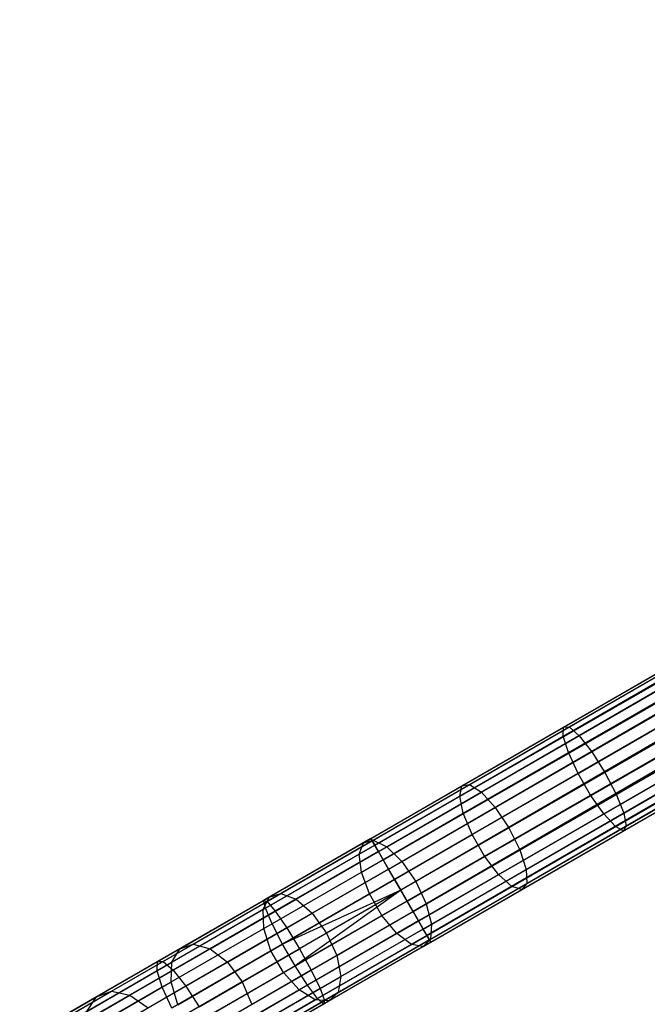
# Model space of a CAD drawing. Extents: x -189 to 189, y -189 to 189.
# Tile 16 of 256: x -152 to -142, y -86 to -70. Entities that reach past the tile are written whole.
import ezdxf

# ---------------------------------------------------------------- set-up
doc = ezdxf.new("R2010")
doc.units = 0
doc.header["$LTSCALE"] = 25.4
doc.layers.get('0').update_dxf_attribs({"linetype": 'CONTINUOUS'})

# ---------------------------------------------------------------- blocks, each defined once
blk = doc.blocks.new('CAMELEON-KENAI-C-12244_STL')
at = {"color": 0}
for p, q in [((-146.384, -83.399, -9.395), (-37.922, -20.779, -9.395)), ((-146.384, -83.399, -9.395), (-37.922, -20.779, -9.395)), ((-146.384, -83.399, -9.395), (-37.9, -20.816, -9.191)), ((-146.384, -83.399, -9.395), (-37.9, -20.816, -9.191)), ((-146.362, -83.437, -9.809), (-37.922, -20.779, -9.605)), ((-146.362, -83.437, -9.809), (-37.922, -20.779, -9.395)), ((-146.362, -83.437, -9.809), (-37.922, -20.779, -9.605)), ((-146.362, -83.437, -9.809), (-37.922, -20.779, -9.395)), ((-146.362, -83.437, -9.809), (-37.9, -20.816, -9.809)), ((-146.362, -83.437, -9.809), (-37.9, -20.816, -9.809)), ((-146.32, -83.511, -9), (-37.9, -20.816, -9.191)), ((-146.32, -83.511, -9), (-37.9, -20.816, -9.191)), ((-146.32, -83.511, -9), (-37.857, -20.89, -9)), ((-146.32, -83.511, -9), (-37.857, -20.89, -9)), ((-146.258, -83.617, -10.169), (-37.9, -20.816, -9.809)), ((-146.258, -83.617, -10.169), (-37.9, -20.816, -9.809)), ((-146.258, -83.617, -10.169), (-37.857, -20.89, -10)), ((-146.258, -83.617, -10.169), (-37.857, -20.89, -10)), ((-37.796, -20.996, -8.831), (-146.32, -83.511, -9)), ((-37.796, -20.996, -8.831), (-146.32, -83.511, -9)), ((-146.258, -83.617, -10.169), (-37.796, -20.996, -10.169)), ((-146.258, -83.617, -10.169), (-37.796, -20.996, -10.169)), ((-146.09, -83.908, -10.414), (-37.796, -20.996, -10.169)), ((-146.09, -83.908, -10.414), (-37.796, -20.996, -10.169)), ((-37.718, -21.131, -8.691), (-146.32, -83.511, -9)), ((-37.718, -21.131, -8.691), (-146.32, -83.511, -9)), ((-146.181, -83.752, -8.691), (-37.718, -21.131, -8.691)), ((-146.181, -83.752, -8.691), (-37.718, -21.131, -8.691)), ((-146.09, -83.908, -10.414), (-37.718, -21.131, -10.309)), ((-146.09, -83.908, -10.414), (-37.718, -21.131, -10.309)), ((-37.628, -21.288, -8.586), (-146.181, -83.752, -8.691)), ((-37.628, -21.288, -8.586), (-146.181, -83.752, -8.691)), ((-146.09, -83.908, -10.414), (-37.628, -21.288, -10.414)), ((-146.09, -83.908, -10.414), (-37.628, -21.288, -10.414)), ((-37.628, -21.288, -10.414), (-145.887, -84.261, -10.5)), ((-37.628, -21.288, -10.414), (-145.887, -84.261, -10.5)), ((-37.528, -21.46, -8.522), (-146.181, -83.752, -8.691)), ((-37.528, -21.46, -8.522), (-146.181, -83.752, -8.691)), ((-37.528, -21.46, -8.522), (-145.991, -84.081, -8.522)), ((-37.528, -21.46, -8.522), (-145.991, -84.081, -8.522)), ((-37.528, -21.46, -10.478), (-145.887, -84.261, -10.5)), ((-37.528, -21.46, -10.478), (-145.887, -84.261, -10.5)), ((-37.424, -21.64, -8.5), (-145.887, -84.261, -8.5)), ((-37.424, -21.64, -8.5), (-145.887, -84.261, -8.5)), ((-37.424, -21.64, -10.5), (-145.887, -84.261, -10.5)), ((-37.424, -21.64, -10.5), (-145.887, -84.261, -10.5)), ((-37.424, -21.64, -10.5), (-145.684, -84.613, -10.414)), ((-37.424, -21.64, -10.5), (-145.684, -84.613, -10.414)), ((-145.783, -84.441, -8.522), (-37.321, -21.82, -8.522)), ((-145.783, -84.441, -8.522), (-37.321, -21.82, -8.522)), ((-37.321, -21.82, -10.478), (-145.684, -84.613, -10.414)), ((-37.321, -21.82, -10.478), (-145.684, -84.613, -10.414)), ((-37.221, -21.992, -8.586), (-145.783, -84.441, -8.522)), ((-37.221, -21.992, -8.586), (-145.783, -84.441, -8.522)), ((-145.684, -84.613, -10.414), (-37.221, -21.992, -10.414)), ((-145.684, -84.613, -10.414), (-37.221, -21.992, -10.414)), ((-37.131, -22.149, -8.691), (-145.783, -84.441, -8.522)), ((-37.131, -22.149, -8.691), (-145.783, -84.441, -8.522)), ((-145.684, -84.613, -10.414), (-37.131, -22.149, -10.309)), ((-145.684, -84.613, -10.414), (-37.131, -22.149, -10.309)), ((-37.131, -22.149, -8.691), (-145.593, -84.77, -8.691)), ((-37.131, -22.149, -8.691), (-145.593, -84.77, -8.691)), ((-145.515, -84.904, -10.169), (-37.131, -22.149, -10.309)), ((-145.515, -84.904, -10.169), (-37.131, -22.149, -10.309)), ((-37.053, -22.283, -8.831), (-145.593, -84.77, -8.691)), ((-37.053, -22.283, -8.831), (-145.593, -84.77, -8.691)), ((-145.515, -84.904, -10.169), (-37.053, -22.283, -10.169)), ((-145.515, -84.904, -10.169), (-37.053, -22.283, -10.169)), ((-37.053, -22.283, -8.831), (-145.454, -85.011, -9)), ((-37.053, -22.283, -8.831), (-145.454, -85.011, -9)), ((-36.991, -22.39, -9), (-145.454, -85.011, -9)), ((-36.991, -22.39, -9), (-145.454, -85.011, -9)), ((-145.411, -85.084, -9.809), (-37.053, -22.283, -10.169)), ((-145.411, -85.084, -9.809), (-37.053, -22.283, -10.169)), ((-145.411, -85.084, -9.809), (-36.991, -22.39, -10)), ((-145.411, -85.084, -9.809), (-36.991, -22.39, -10)), ((-145.454, -85.011, -9), (-36.949, -22.464, -9.191)), ((-145.454, -85.011, -9), (-36.949, -22.464, -9.191)), ((-145.454, -85.011, -9), (-36.927, -22.501, -9.395)), ((-145.454, -85.011, -9), (-36.927, -22.501, -9.395)), ((-145.411, -85.084, -9.809), (-36.949, -22.464, -9.809)), ((-145.411, -85.084, -9.809), (-36.949, -22.464, -9.809)), ((-145.39, -85.122, -9.395), (-36.949, -22.464, -9.809)), ((-145.39, -85.122, -9.395), (-36.949, -22.464, -9.809)), ((-145.39, -85.122, -9.395), (-36.927, -22.501, -9.395)), ((-145.39, -85.122, -9.395), (-36.927, -22.501, -9.605)), ((-145.39, -85.122, -9.395), (-36.927, -22.501, -9.395)), ((-145.39, -85.122, -9.395), (-36.927, -22.501, -9.605)), ((-143.184, -81.552, -159.203), (-141.462, -80.558, -159.504)), ((-143.184, -81.552, -159.203), (-141.462, -80.558, -159.504)), ((-143.091, -81.548, -158.798), (-141.405, -80.575, -159.092)), ((-143.091, -81.548, -158.798), (-141.405, -80.575, -159.092)), ((-143.188, -81.702, -159.591), (-141.432, -80.689, -159.897)), ((-143.188, -81.702, -159.591), (-141.432, -80.689, -159.897)), ((-142.925, -81.693, -158.445), (-141.269, -80.737, -158.734)), ((-142.925, -81.693, -158.445), (-141.269, -80.737, -158.734)), ((-143.102, -81.974, -159.894), (-141.32, -80.945, -160.205)), ((-143.102, -81.974, -159.894), (-141.32, -80.945, -160.205)), ((-142.715, -81.96, -158.206), (-141.08, -81.016, -158.491)), ((-142.715, -81.96, -158.206), (-141.08, -81.016, -158.491)), ((-142.941, -82.32, -160.059), (-141.144, -81.283, -160.373)), ((-142.941, -82.32, -160.059), (-141.144, -81.283, -160.373)), ((-140.869, -81.364, -158.405), (-142.497, -82.303, -158.121)), ((-140.869, -81.364, -158.405), (-142.497, -82.303, -158.121)), ((-144.871, -82.526, -158.705), (-143.184, -81.552, -159.203)), ((-144.871, -82.526, -158.705), (-143.184, -81.552, -159.203)), ((-144.744, -82.502, -158.31), (-143.091, -81.548, -158.798)), ((-144.744, -82.502, -158.31), (-143.091, -81.548, -158.798)), ((-143.188, -81.702, -159.591), (-143.184, -81.552, -159.203)), ((-143.188, -81.702, -159.591), (-143.184, -81.552, -159.203)), ((-143.184, -81.552, -159.203), (-143.091, -81.548, -158.798)), ((-143.184, -81.552, -159.203), (-143.091, -81.548, -158.798)), ((-143.091, -81.548, -158.798), (-142.925, -81.693, -158.445)), ((-143.091, -81.548, -158.798), (-142.925, -81.693, -158.445)), ((-144.908, -82.696, -159.083), (-143.188, -81.702, -159.591)), ((-144.908, -82.696, -159.083), (-143.188, -81.702, -159.591)), ((-144.548, -82.629, -157.966), (-142.925, -81.693, -158.445)), ((-144.548, -82.629, -157.966), (-142.925, -81.693, -158.445)), ((-143.102, -81.974, -159.894), (-143.188, -81.702, -159.591)), ((-143.102, -81.974, -159.894), (-143.188, -81.702, -159.591)), ((-142.925, -81.693, -158.445), (-142.715, -81.96, -158.206)), ((-142.925, -81.693, -158.445), (-142.715, -81.96, -158.206)), ((-142.733, -82.68, -160.059), (-140.936, -81.643, -160.373)), ((-142.733, -82.68, -160.059), (-140.936, -81.643, -160.373)), ((-142.308, -82.664, -158.206), (-140.673, -81.72, -158.491)), ((-142.308, -82.664, -158.206), (-140.673, -81.72, -158.491)), ((-144.848, -82.982, -159.378), (-143.102, -81.974, -159.894)), ((-144.848, -82.982, -159.378), (-143.102, -81.974, -159.894)), ((-144.317, -82.884, -157.733), (-142.715, -81.96, -158.206)), ((-144.317, -82.884, -157.733), (-142.715, -81.96, -158.206)), ((-142.941, -82.32, -160.059), (-143.102, -81.974, -159.894)), ((-142.941, -82.32, -160.059), (-143.102, -81.974, -159.894)), ((-142.715, -81.96, -158.206), (-142.497, -82.303, -158.121)), ((-142.715, -81.96, -158.206), (-142.497, -82.303, -158.121)), ((-142.514, -82.992, -159.894), (-140.732, -81.963, -160.205)), ((-142.514, -82.992, -159.894), (-140.732, -81.963, -160.205)), ((-142.182, -82.98, -158.445), (-140.526, -82.024, -158.734)), ((-142.182, -82.98, -158.445), (-140.526, -82.024, -158.734)), ((-142.322, -83.202, -159.591), (-140.566, -82.189, -159.897)), ((-142.322, -83.202, -159.591), (-140.566, -82.189, -159.897)), ((-142.14, -83.196, -158.798), (-140.454, -82.222, -159.092)), ((-142.14, -83.196, -158.798), (-140.454, -82.222, -159.092)), ((-144.702, -83.336, -159.54), (-142.941, -82.32, -160.059)), ((-144.702, -83.336, -159.54), (-142.941, -82.32, -160.059)), ((-142.497, -82.303, -158.121), (-144.091, -83.224, -157.65)), ((-142.497, -82.303, -158.121), (-144.091, -83.224, -157.65)), ((-142.733, -82.68, -160.059), (-142.941, -82.32, -160.059)), ((-142.733, -82.68, -160.059), (-142.941, -82.32, -160.059)), ((-142.497, -82.303, -158.121), (-142.308, -82.664, -158.206)), ((-142.497, -82.303, -158.121), (-142.308, -82.664, -158.206)), ((-142.189, -83.274, -159.203), (-140.468, -82.28, -159.504)), ((-142.189, -83.274, -159.203), (-140.468, -82.28, -159.504)), ((-146.507, -83.47, -158.015), (-144.871, -82.526, -158.705)), ((-146.507, -83.47, -158.015), (-144.871, -82.526, -158.705)), ((-146.346, -83.427, -157.635), (-144.744, -82.502, -158.31)), ((-146.346, -83.427, -157.635), (-144.744, -82.502, -158.31)), ((-144.908, -82.696, -159.083), (-144.871, -82.526, -158.705)), ((-144.908, -82.696, -159.083), (-144.871, -82.526, -158.705)), ((-144.871, -82.526, -158.705), (-144.744, -82.502, -158.31)), ((-144.871, -82.526, -158.705), (-144.744, -82.502, -158.31)), ((-144.744, -82.502, -158.31), (-144.548, -82.629, -157.966)), ((-144.744, -82.502, -158.31), (-144.548, -82.629, -157.966)), ((-146.576, -83.659, -158.38), (-144.908, -82.696, -159.083)), ((-146.576, -83.659, -158.38), (-144.908, -82.696, -159.083)), ((-146.12, -83.537, -157.303), (-144.548, -82.629, -157.966)), ((-146.12, -83.537, -157.303), (-144.548, -82.629, -157.966)), ((-144.848, -82.982, -159.378), (-144.908, -82.696, -159.083)), ((-144.848, -82.982, -159.378), (-144.908, -82.696, -159.083)), ((-144.548, -82.629, -157.966), (-144.317, -82.884, -157.733)), ((-144.548, -82.629, -157.966), (-144.317, -82.884, -157.733)), ((-144.494, -83.696, -159.54), (-142.733, -82.68, -160.059)), ((-144.494, -83.696, -159.54), (-142.733, -82.68, -160.059)), ((-143.91, -83.589, -157.733), (-142.308, -82.664, -158.206)), ((-143.91, -83.589, -157.733), (-142.308, -82.664, -158.206)), ((-142.514, -82.992, -159.894), (-142.733, -82.68, -160.059)), ((-142.514, -82.992, -159.894), (-142.733, -82.68, -160.059)), ((-142.308, -82.664, -158.206), (-142.182, -82.98, -158.445)), ((-142.308, -82.664, -158.206), (-142.182, -82.98, -158.445)), ((-145.87, -83.781, -157.078), (-144.317, -82.884, -157.733)), ((-145.87, -83.781, -157.078), (-144.317, -82.884, -157.733)), ((-144.317, -82.884, -157.733), (-144.091, -83.224, -157.65)), ((-144.317, -82.884, -157.733), (-144.091, -83.224, -157.65)), ((-146.541, -83.96, -158.664), (-144.848, -82.982, -159.378)), ((-146.541, -83.96, -158.664), (-144.848, -82.982, -159.378)), ((-144.702, -83.336, -159.54), (-144.848, -82.982, -159.378)), ((-144.702, -83.336, -159.54), (-144.848, -82.982, -159.378)), ((-144.261, -84, -159.378), (-142.514, -82.992, -159.894)), ((-144.261, -84, -159.378), (-142.514, -82.992, -159.894)), ((-143.804, -83.916, -157.966), (-142.182, -82.98, -158.445)), ((-143.804, -83.916, -157.966), (-142.182, -82.98, -158.445)), ((-142.322, -83.202, -159.591), (-142.514, -82.992, -159.894)), ((-142.322, -83.202, -159.591), (-142.514, -82.992, -159.894)), ((-142.182, -82.98, -158.445), (-142.14, -83.196, -158.798)), ((-142.182, -82.98, -158.445), (-142.14, -83.196, -158.798)), ((-144.091, -83.224, -157.65), (-145.637, -84.117, -156.998)), ((-144.091, -83.224, -157.65), (-145.637, -84.117, -156.998)), ((-144.091, -83.224, -157.65), (-143.91, -83.589, -157.733)), ((-144.091, -83.224, -157.65), (-143.91, -83.589, -157.733)), ((-144.042, -84.196, -159.083), (-142.322, -83.202, -159.591)), ((-144.042, -84.196, -159.083), (-142.322, -83.202, -159.591)), ((-143.793, -84.15, -158.31), (-142.14, -83.196, -158.798)), ((-143.793, -84.15, -158.31), (-142.14, -83.196, -158.798)), ((-142.189, -83.274, -159.203), (-142.322, -83.202, -159.591)), ((-142.189, -83.274, -159.203), (-142.322, -83.202, -159.591)), ((-142.14, -83.196, -158.798), (-142.189, -83.274, -159.203)), ((-142.14, -83.196, -158.798), (-142.189, -83.274, -159.203)), ((-146.384, -83.399, -9.395), (-148.166, -84.428, -9.501)), ((-146.384, -83.399, -9.395), (-148.166, -84.428, -9.501)), ((-146.409, -84.322, -158.82), (-144.702, -83.336, -159.54)), ((-146.409, -84.322, -158.82), (-144.702, -83.336, -159.54)), ((-146.362, -83.437, -9.809), (-146.384, -83.399, -9.395)), ((-146.384, -83.399, -9.395), (-146.32, -83.511, -9)), ((-146.384, -83.399, -9.395), (-146.32, -83.511, -9)), ((-146.362, -83.437, -9.809), (-146.384, -83.399, -9.395)), ((-144.494, -83.696, -159.54), (-144.702, -83.336, -159.54)), ((-144.494, -83.696, -159.54), (-144.702, -83.336, -159.54)), ((-143.877, -84.249, -158.705), (-142.189, -83.274, -159.203)), ((-143.877, -84.249, -158.705), (-142.189, -83.274, -159.203)), ((-146.32, -83.511, -9), (-148.137, -84.56, -9.108)), ((-146.32, -83.511, -9), (-148.137, -84.56, -9.108)), ((-146.362, -83.437, -9.809), (-148.108, -84.445, -9.912)), ((-146.362, -83.437, -9.809), (-148.108, -84.445, -9.912)), ((-148.075, -84.376, -157.14), (-146.507, -83.47, -158.015)), ((-148.075, -84.376, -157.14), (-146.507, -83.47, -158.015)), ((-147.882, -84.314, -156.777), (-146.346, -83.427, -157.635)), ((-147.882, -84.314, -156.777), (-146.346, -83.427, -157.635)), ((-147.628, -84.408, -156.461), (-146.12, -83.537, -157.303)), ((-147.628, -84.408, -156.461), (-146.12, -83.537, -157.303)), ((-146.576, -83.659, -158.38), (-146.507, -83.47, -158.015)), ((-146.576, -83.659, -158.38), (-146.507, -83.47, -158.015)), ((-146.507, -83.47, -158.015), (-146.346, -83.427, -157.635)), ((-146.507, -83.47, -158.015), (-146.346, -83.427, -157.635)), ((-146.258, -83.617, -10.169), (-146.362, -83.437, -9.809)), ((-146.258, -83.617, -10.169), (-146.362, -83.437, -9.809)), ((-146.346, -83.427, -157.635), (-146.12, -83.537, -157.303)), ((-146.346, -83.427, -157.635), (-146.12, -83.537, -157.303)), ((-146.32, -83.511, -9), (-146.181, -83.752, -8.691)), ((-146.32, -83.511, -9), (-146.181, -83.752, -8.691)), ((-146.12, -83.537, -157.303), (-145.87, -83.781, -157.078)), ((-146.12, -83.537, -157.303), (-145.87, -83.781, -157.078)), ((-148.175, -84.582, -157.487), (-146.576, -83.659, -158.38)), ((-148.175, -84.582, -157.487), (-146.576, -83.659, -158.38)), ((-146.258, -83.617, -10.169), (-147.972, -84.606, -10.271)), ((-146.258, -83.617, -10.169), (-147.972, -84.606, -10.271)), ((-146.541, -83.96, -158.664), (-146.576, -83.659, -158.38)), ((-146.541, -83.96, -158.664), (-146.576, -83.659, -158.38)), ((-146.09, -83.908, -10.414), (-146.258, -83.617, -10.169)), ((-146.09, -83.908, -10.414), (-146.258, -83.617, -10.169)), ((-146.201, -84.682, -158.82), (-144.494, -83.696, -159.54)), ((-146.201, -84.682, -158.82), (-144.494, -83.696, -159.54)), ((-145.463, -84.486, -157.078), (-143.91, -83.589, -157.733)), ((-145.463, -84.486, -157.078), (-143.91, -83.589, -157.733)), ((-144.261, -84, -159.378), (-144.494, -83.696, -159.54)), ((-144.261, -84, -159.378), (-144.494, -83.696, -159.54)), ((-143.91, -83.589, -157.733), (-143.804, -83.916, -157.966)), ((-143.91, -83.589, -157.733), (-143.804, -83.916, -157.966)), ((-146.181, -83.752, -8.691), (-148.025, -84.817, -8.8)), ((-146.181, -83.752, -8.691), (-148.025, -84.817, -8.8)), ((-146.09, -83.908, -10.414), (-147.782, -84.885, -10.514)), ((-146.09, -83.908, -10.414), (-147.782, -84.885, -10.514)), ((-147.358, -84.64, -156.247), (-145.87, -83.781, -157.078)), ((-147.358, -84.64, -156.247), (-145.87, -83.781, -157.078)), ((-146.181, -83.752, -8.691), (-145.991, -84.081, -8.522)), ((-146.181, -83.752, -8.691), (-145.991, -84.081, -8.522)), ((-145.887, -84.261, -10.5), (-146.09, -83.908, -10.414)), ((-145.887, -84.261, -10.5), (-146.09, -83.908, -10.414)), ((-145.87, -83.781, -157.078), (-145.637, -84.117, -156.998)), ((-145.87, -83.781, -157.078), (-145.637, -84.117, -156.998)), ((-148.164, -84.897, -157.758), (-146.541, -83.96, -158.664)), ((-148.164, -84.897, -157.758), (-146.541, -83.96, -158.664)), ((-146.409, -84.322, -158.82), (-146.541, -83.96, -158.664)), ((-146.409, -84.322, -158.82), (-146.541, -83.96, -158.664)), ((-145.954, -84.978, -158.664), (-144.261, -84, -159.378)), ((-145.954, -84.978, -158.664), (-144.261, -84, -159.378)), ((-145.377, -84.825, -157.303), (-143.804, -83.916, -157.966)), ((-145.377, -84.825, -157.303), (-143.804, -83.916, -157.966)), ((-144.042, -84.196, -159.083), (-144.261, -84, -159.378)), ((-144.042, -84.196, -159.083), (-144.261, -84, -159.378)), ((-143.804, -83.916, -157.966), (-143.793, -84.15, -158.31)), ((-143.804, -83.916, -157.966), (-143.793, -84.15, -158.31)), ((-145.991, -84.081, -8.522), (-147.85, -85.154, -8.632)), ((-145.991, -84.081, -8.522), (-147.85, -85.154, -8.632)), ((-145.637, -84.117, -156.998), (-147.119, -84.972, -156.171)), ((-145.637, -84.117, -156.998), (-147.119, -84.972, -156.171)), ((-145.991, -84.081, -8.522), (-145.887, -84.261, -8.5)), ((-145.991, -84.081, -8.522), (-145.887, -84.261, -8.5)), ((-145.71, -85.159, -158.38), (-144.042, -84.196, -159.083)), ((-145.71, -85.159, -158.38), (-144.042, -84.196, -159.083)), ((-145.637, -84.117, -156.998), (-145.463, -84.486, -157.078)), ((-145.637, -84.117, -156.998), (-145.463, -84.486, -157.078)), ((-145.395, -85.075, -157.635), (-143.793, -84.15, -158.31)), ((-145.395, -85.075, -157.635), (-143.793, -84.15, -158.31)), ((-143.877, -84.249, -158.705), (-144.042, -84.196, -159.083)), ((-143.877, -84.249, -158.705), (-144.042, -84.196, -159.083)), ((-143.793, -84.15, -158.31), (-143.877, -84.249, -158.705)), ((-143.793, -84.15, -158.31), (-143.877, -84.249, -158.705)), ((-149.559, -85.233, -156.089), (-148.075, -84.376, -157.14)), ((-149.559, -85.233, -156.089), (-148.075, -84.376, -157.14)), ((-149.335, -85.153, -155.747), (-147.882, -84.314, -156.777)), ((-149.335, -85.153, -155.747), (-147.882, -84.314, -156.777)), ((-148.175, -84.582, -157.487), (-148.075, -84.376, -157.14)), ((-148.175, -84.582, -157.487), (-148.075, -84.376, -157.14)), ((-148.075, -84.376, -157.14), (-147.882, -84.314, -156.777)), ((-148.075, -84.376, -157.14), (-147.882, -84.314, -156.777)), ((-148.045, -85.266, -157.907), (-146.409, -84.322, -158.82)), ((-148.045, -85.266, -157.907), (-146.409, -84.322, -158.82)), ((-147.882, -84.314, -156.777), (-147.628, -84.408, -156.461)), ((-147.882, -84.314, -156.777), (-147.628, -84.408, -156.461)), ((-145.887, -84.261, -8.5), (-147.85, -85.154, -8.632)), ((-145.887, -84.261, -8.5), (-147.85, -85.154, -8.632)), ((-145.887, -84.261, -8.5), (-147.643, -85.514, -8.632)), ((-145.887, -84.261, -8.5), (-147.643, -85.514, -8.632)), ((-145.887, -84.261, -10.5), (-147.571, -85.233, -10.6)), ((-145.887, -84.261, -10.5), (-147.571, -85.233, -10.6)), ((-146.201, -84.682, -158.82), (-146.409, -84.322, -158.82)), ((-146.201, -84.682, -158.82), (-146.409, -84.322, -158.82)), ((-145.887, -84.261, -8.5), (-145.783, -84.441, -8.522)), ((-145.684, -84.613, -10.414), (-145.887, -84.261, -10.5)), ((-145.887, -84.261, -8.5), (-145.783, -84.441, -8.522)), ((-145.684, -84.613, -10.414), (-145.887, -84.261, -10.5)), ((-145.513, -85.193, -158.015), (-143.877, -84.249, -158.705)), ((-145.513, -85.193, -158.015), (-143.877, -84.249, -158.705)), ((-148.137, -84.56, -9.108), (-149.935, -85.598, -9.43)), ((-148.137, -84.56, -9.108), (-149.935, -85.598, -9.43)), ((-148.166, -84.428, -9.501), (-149.93, -85.446, -9.817)), ((-148.166, -84.428, -9.501), (-149.93, -85.446, -9.817)), ((-148.108, -84.445, -9.912), (-149.835, -85.442, -10.222)), ((-148.108, -84.445, -9.912), (-149.835, -85.442, -10.222)), ((-149.055, -85.232, -155.45), (-147.628, -84.408, -156.461)), ((-149.055, -85.232, -155.45), (-147.628, -84.408, -156.461)), ((-148.137, -84.56, -9.108), (-148.166, -84.428, -9.501)), ((-148.166, -84.428, -9.501), (-148.108, -84.445, -9.912)), ((-148.137, -84.56, -9.108), (-148.166, -84.428, -9.501)), ((-148.166, -84.428, -9.501), (-148.108, -84.445, -9.912)), ((-148.025, -84.817, -8.8), (-148.137, -84.56, -9.108)), ((-148.025, -84.817, -8.8), (-148.137, -84.56, -9.108)), ((-148.108, -84.445, -9.912), (-147.972, -84.606, -10.271)), ((-148.108, -84.445, -9.912), (-147.972, -84.606, -10.271)), ((-145.783, -84.441, -8.522), (-147.643, -85.514, -8.632)), ((-145.783, -84.441, -8.522), (-147.643, -85.514, -8.632)), ((-147.628, -84.408, -156.461), (-147.358, -84.64, -156.247)), ((-147.628, -84.408, -156.461), (-147.358, -84.64, -156.247)), ((-146.951, -85.345, -156.247), (-145.463, -84.486, -157.078)), ((-146.951, -85.345, -156.247), (-145.463, -84.486, -157.078)), ((-145.783, -84.441, -8.522), (-145.593, -84.77, -8.691)), ((-145.783, -84.441, -8.522), (-145.593, -84.77, -8.691)), ((-145.463, -84.486, -157.078), (-145.377, -84.825, -157.303)), ((-145.463, -84.486, -157.078), (-145.377, -84.825, -157.303)), ((-149.689, -85.456, -156.415), (-148.175, -84.582, -157.487)), ((-149.689, -85.456, -156.415), (-148.175, -84.582, -157.487)), ((-147.972, -84.606, -10.271), (-149.668, -85.585, -10.574)), ((-147.972, -84.606, -10.271), (-149.668, -85.585, -10.574)), ((-148.767, -85.454, -155.248), (-147.358, -84.64, -156.247)), ((-148.767, -85.454, -155.248), (-147.358, -84.64, -156.247)), ((-148.164, -84.897, -157.758), (-148.175, -84.582, -157.487)), ((-148.164, -84.897, -157.758), (-148.175, -84.582, -157.487)), ((-147.972, -84.606, -10.271), (-147.782, -84.885, -10.514)), ((-147.972, -84.606, -10.271), (-147.782, -84.885, -10.514)), ((-147.837, -85.627, -157.907), (-146.201, -84.682, -158.82)), ((-147.837, -85.627, -157.907), (-146.201, -84.682, -158.82)), ((-145.684, -84.613, -10.414), (-147.375, -85.59, -10.514)), ((-145.684, -84.613, -10.414), (-147.375, -85.59, -10.514)), ((-147.358, -84.64, -156.247), (-147.119, -84.972, -156.171)), ((-147.358, -84.64, -156.247), (-147.119, -84.972, -156.171)), ((-145.954, -84.978, -158.664), (-146.201, -84.682, -158.82)), ((-145.954, -84.978, -158.664), (-146.201, -84.682, -158.82)), ((-145.515, -84.904, -10.169), (-145.684, -84.613, -10.414)), ((-145.515, -84.904, -10.169), (-145.684, -84.613, -10.414)), ((-148.025, -84.817, -8.8), (-149.851, -85.87, -9.127)), ((-148.025, -84.817, -8.8), (-149.851, -85.87, -9.127)), ((-147.782, -84.885, -10.514), (-149.456, -85.852, -10.814)), ((-147.782, -84.885, -10.514), (-149.456, -85.852, -10.814)), ((-147.85, -85.154, -8.632), (-148.025, -84.817, -8.8)), ((-147.85, -85.154, -8.632), (-148.025, -84.817, -8.8)), ((-147.782, -84.885, -10.514), (-147.571, -85.233, -10.6)), ((-147.782, -84.885, -10.514), (-147.571, -85.233, -10.6)), ((-145.593, -84.77, -8.691), (-147.438, -85.835, -8.8)), ((-145.593, -84.77, -8.691), (-147.438, -85.835, -8.8)), ((-146.885, -85.695, -156.461), (-145.377, -84.825, -157.303)), ((-146.885, -85.695, -156.461), (-145.377, -84.825, -157.303)), ((-145.593, -84.77, -8.691), (-145.454, -85.011, -9)), ((-145.593, -84.77, -8.691), (-145.454, -85.011, -9)), ((-145.377, -84.825, -157.303), (-145.395, -85.075, -157.635)), ((-145.377, -84.825, -157.303), (-145.395, -85.075, -157.635)), ((-149.701, -85.784, -156.67), (-148.164, -84.897, -157.758)), ((-149.701, -85.784, -156.67), (-148.164, -84.897, -157.758)), ((-147.119, -84.972, -156.171), (-148.522, -85.782, -155.177)), ((-147.119, -84.972, -156.171), (-148.522, -85.782, -155.177)), ((-148.045, -85.266, -157.907), (-148.164, -84.897, -157.758)), ((-148.045, -85.266, -157.907), (-148.164, -84.897, -157.758)), ((-147.577, -85.915, -157.758), (-145.954, -84.978, -158.664)), ((-147.577, -85.915, -157.758), (-145.954, -84.978, -158.664)), ((-145.454, -85.011, -9), (-147.271, -86.06, -9.108)), ((-145.454, -85.011, -9), (-147.271, -86.06, -9.108)), ((-145.515, -84.904, -10.169), (-147.229, -85.894, -10.271)), ((-145.515, -84.904, -10.169), (-147.229, -85.894, -10.271)), ((-147.119, -84.972, -156.171), (-146.951, -85.345, -156.247)), ((-147.119, -84.972, -156.171), (-146.951, -85.345, -156.247)), ((-145.71, -85.159, -158.38), (-145.954, -84.978, -158.664)), ((-145.71, -85.159, -158.38), (-145.954, -84.978, -158.664)), ((-145.411, -85.084, -9.809), (-145.515, -84.904, -10.169)), ((-145.411, -85.084, -9.809), (-145.515, -84.904, -10.169)), ((-145.454, -85.011, -9), (-145.39, -85.122, -9.395)), ((-145.454, -85.011, -9), (-145.39, -85.122, -9.395)), ((-150.693, -85.937, -154.555), (-149.335, -85.153, -155.747)), ((-150.693, -85.937, -154.555), (-149.335, -85.153, -155.747)), ((-147.85, -85.154, -8.632), (-149.691, -86.217, -8.961)), ((-147.85, -85.154, -8.632), (-149.691, -86.217, -8.961)), ((-149.559, -85.233, -156.089), (-149.335, -85.153, -155.747)), ((-149.559, -85.233, -156.089), (-149.335, -85.153, -155.747)), ((-149.335, -85.153, -155.747), (-149.055, -85.232, -155.45)), ((-149.335, -85.153, -155.747), (-149.055, -85.232, -155.45)), ((-147.643, -85.514, -8.632), (-147.85, -85.154, -8.632)), ((-147.643, -85.514, -8.632), (-147.85, -85.154, -8.632)), ((-147.309, -86.082, -157.487), (-145.71, -85.159, -158.38)), ((-147.309, -86.082, -157.487), (-145.71, -85.159, -158.38)), ((-145.39, -85.122, -9.395), (-147.172, -86.151, -9.501)), ((-145.39, -85.122, -9.395), (-147.172, -86.151, -9.501)), ((-145.411, -85.084, -9.809), (-147.157, -86.092, -9.912)), ((-145.411, -85.084, -9.809), (-147.157, -86.092, -9.912)), ((-147.081, -86.098, -157.14), (-145.513, -85.193, -158.015)), ((-147.081, -86.098, -157.14), (-145.513, -85.193, -158.015)), ((-146.93, -85.961, -156.777), (-145.395, -85.075, -157.635)), ((-146.93, -85.961, -156.777), (-145.395, -85.075, -157.635)), ((-145.513, -85.193, -158.015), (-145.71, -85.159, -158.38)), ((-145.513, -85.193, -158.015), (-145.71, -85.159, -158.38)), ((-145.395, -85.075, -157.635), (-145.513, -85.193, -158.015)), ((-145.395, -85.075, -157.635), (-145.513, -85.193, -158.015)), ((-145.39, -85.122, -9.395), (-145.411, -85.084, -9.809)), ((-145.39, -85.122, -9.395), (-145.411, -85.084, -9.809)), ((-150.945, -86.033, -154.871), (-149.559, -85.233, -156.089)), ((-150.945, -86.033, -154.871), (-149.559, -85.233, -156.089)), ((-150.388, -86.001, -154.279), (-149.055, -85.232, -155.45)), ((-150.388, -86.001, -154.279), (-149.055, -85.232, -155.45)), ((-149.689, -85.456, -156.415), (-149.559, -85.233, -156.089)), ((-149.689, -85.456, -156.415), (-149.559, -85.233, -156.089)), ((-149.594, -86.161, -156.809), (-148.045, -85.266, -157.907)), ((-149.594, -86.161, -156.809), (-148.045, -85.266, -157.907)), ((-149.238, -86.195, -10.898), (-147.571, -85.233, -10.6)), ((-149.238, -86.195, -10.898), (-147.571, -85.233, -10.6)), ((-149.055, -85.232, -155.45), (-148.767, -85.454, -155.248)), ((-149.055, -85.232, -155.45), (-148.767, -85.454, -155.248)), ((-148.361, -86.159, -155.248), (-146.951, -85.345, -156.247)), ((-148.361, -86.159, -155.248), (-146.951, -85.345, -156.247)), ((-147.837, -85.627, -157.907), (-148.045, -85.266, -157.907)), ((-147.837, -85.627, -157.907), (-148.045, -85.266, -157.907)), ((-147.571, -85.233, -10.6), (-147.375, -85.59, -10.514)), ((-147.571, -85.233, -10.6), (-147.375, -85.59, -10.514)), ((-146.951, -85.345, -156.247), (-146.885, -85.695, -156.461)), ((-146.951, -85.345, -156.247), (-146.885, -85.695, -156.461)), ((-149.93, -85.446, -9.817), (-151.656, -86.443, -10.339)), ((-149.93, -85.446, -9.817), (-151.656, -86.443, -10.339)), ((-149.835, -85.442, -10.222), (-151.526, -86.418, -10.733)), ((-149.835, -85.442, -10.222), (-151.526, -86.418, -10.733)), ((-151.102, -86.272, -155.173), (-149.689, -85.456, -156.415)), ((-151.102, -86.272, -155.173), (-149.689, -85.456, -156.415)), ((-150.083, -86.214, -154.092), (-148.767, -85.454, -155.248)), ((-150.083, -86.214, -154.092), (-148.767, -85.454, -155.248)), ((-149.935, -85.598, -9.43), (-149.93, -85.446, -9.817)), ((-149.935, -85.598, -9.43), (-149.93, -85.446, -9.817)), ((-149.93, -85.446, -9.817), (-149.835, -85.442, -10.222)), ((-149.93, -85.446, -9.817), (-149.835, -85.442, -10.222)), ((-149.835, -85.442, -10.222), (-149.668, -85.585, -10.574)), ((-149.835, -85.442, -10.222), (-149.668, -85.585, -10.574)), ((-149.701, -85.784, -156.67), (-149.689, -85.456, -156.415)), ((-149.701, -85.784, -156.67), (-149.689, -85.456, -156.415)), ((-147.643, -85.514, -8.632), (-149.483, -86.577, -8.961)), ((-147.643, -85.514, -8.632), (-149.483, -86.577, -8.961)), ((-148.767, -85.454, -155.248), (-148.522, -85.782, -155.177)), ((-148.767, -85.454, -155.248), (-148.522, -85.782, -155.177)), ((-147.438, -85.835, -8.8), (-147.643, -85.514, -8.632)), ((-147.438, -85.835, -8.8), (-147.643, -85.514, -8.632)), ((-149.935, -85.598, -9.43), (-151.695, -86.614, -9.962)), ((-149.935, -85.598, -9.43), (-151.695, -86.614, -9.962)), ((-149.668, -85.585, -10.574), (-151.327, -86.544, -11.077)), ((-149.668, -85.585, -10.574), (-151.327, -86.544, -11.077)), ((-149.851, -85.87, -9.127), (-149.935, -85.598, -9.43)), ((-149.851, -85.87, -9.127), (-149.935, -85.598, -9.43)), ((-149.668, -85.585, -10.574), (-149.456, -85.852, -10.814)), ((-149.668, -85.585, -10.574), (-149.456, -85.852, -10.814)), ((-149.386, -86.521, -156.809), (-147.837, -85.627, -157.907)), ((-149.386, -86.521, -156.809), (-147.837, -85.627, -157.907)), ((-147.375, -85.59, -10.514), (-149.05, -86.556, -10.814)), ((-147.375, -85.59, -10.514), (-149.05, -86.556, -10.814)), ((-148.312, -86.519, -155.45), (-146.885, -85.695, -156.461)), ((-148.312, -86.519, -155.45), (-146.885, -85.695, -156.461)), ((-147.577, -85.915, -157.758), (-147.837, -85.627, -157.907)), ((-147.577, -85.915, -157.758), (-147.837, -85.627, -157.907)), ((-147.375, -85.59, -10.514), (-147.229, -85.894, -10.271)), ((-147.375, -85.59, -10.514), (-147.229, -85.894, -10.271)), ((-146.885, -85.695, -156.461), (-146.93, -85.961, -156.777)), ((-146.885, -85.695, -156.461), (-146.93, -85.961, -156.777)), ((-149.851, -85.87, -9.127), (-151.637, -86.902, -9.668)), ((-149.851, -85.87, -9.127), (-151.637, -86.902, -9.668)), ((-151.135, -86.612, -155.409), (-149.701, -85.784, -156.67)), ((-151.135, -86.612, -155.409), (-149.701, -85.784, -156.67)), ((-149.456, -85.852, -10.814), (-151.095, -86.798, -11.309)), ((-149.456, -85.852, -10.814), (-151.095, -86.798, -11.309)), ((-149.691, -86.217, -8.961), (-149.851, -85.87, -9.127)), ((-149.691, -86.217, -8.961), (-149.851, -85.87, -9.127)), ((-148.522, -85.782, -155.177), (-149.832, -86.538, -154.026)), ((-148.522, -85.782, -155.177), (-149.832, -86.538, -154.026)), ((-149.594, -86.161, -156.809), (-149.701, -85.784, -156.67)), ((-149.594, -86.161, -156.809), (-149.701, -85.784, -156.67)), ((-149.456, -85.852, -10.814), (-149.238, -86.195, -10.898)), ((-149.456, -85.852, -10.814), (-149.238, -86.195, -10.898)), ((-147.438, -85.835, -8.8), (-149.263, -86.889, -9.127)), ((-147.438, -85.835, -8.8), (-149.263, -86.889, -9.127)), ((-148.522, -85.782, -155.177), (-148.361, -86.159, -155.248)), ((-148.522, -85.782, -155.177), (-148.361, -86.159, -155.248)), ((-147.271, -86.06, -9.108), (-147.438, -85.835, -8.8)), ((-147.271, -86.06, -9.108), (-147.438, -85.835, -8.8)), ((-152.219, -86.768, -153.499), (-150.945, -86.033, -154.871)), ((-152.219, -86.768, -153.499), (-150.945, -86.033, -154.871)), ((-151.94, -86.657, -153.211), (-150.693, -85.937, -154.555)), ((-151.94, -86.657, -153.211), (-150.693, -85.937, -154.555)), ((-151.612, -86.708, -152.961), (-150.388, -86.001, -154.279)), ((-151.612, -86.708, -152.961), (-150.388, -86.001, -154.279)), ((-151.102, -86.272, -155.173), (-150.945, -86.033, -154.871)), ((-151.102, -86.272, -155.173), (-150.945, -86.033, -154.871)), ((-150.945, -86.033, -154.871), (-150.693, -85.937, -154.555)), ((-150.945, -86.033, -154.871), (-150.693, -85.937, -154.555)), ((-150.693, -85.937, -154.555), (-150.388, -86.001, -154.279)), ((-150.693, -85.937, -154.555), (-150.388, -86.001, -154.279)), ((-150.388, -86.001, -154.279), (-150.083, -86.214, -154.092)), ((-150.388, -86.001, -154.279), (-150.083, -86.214, -154.092)), ((-149.113, -86.802, -156.67), (-147.577, -85.915, -157.758)), ((-149.113, -86.802, -156.67), (-147.577, -85.915, -157.758)), ((-147.229, -85.894, -10.271), (-148.924, -86.873, -10.574)), ((-147.229, -85.894, -10.271), (-148.924, -86.873, -10.574)), ((-148.384, -86.801, -155.747), (-146.93, -85.961, -156.777)), ((-148.384, -86.801, -155.747), (-146.93, -85.961, -156.777)), ((-147.309, -86.082, -157.487), (-147.577, -85.915, -157.758)), ((-147.309, -86.082, -157.487), (-147.577, -85.915, -157.758)), ((-147.229, -85.894, -10.271), (-147.157, -86.092, -9.912)), ((-147.229, -85.894, -10.271), (-147.157, -86.092, -9.912)), ((-146.93, -85.961, -156.777), (-147.081, -86.098, -157.14)), ((-146.93, -85.961, -156.777), (-147.081, -86.098, -157.14)), ((-147.271, -86.06, -9.108), (-149.069, -87.098, -9.43)), ((-147.271, -86.06, -9.108), (-149.069, -87.098, -9.43)), ((-147.172, -86.151, -9.501), (-148.935, -87.169, -9.817)), ((-147.172, -86.151, -9.501), (-148.935, -87.169, -9.817)), ((-147.157, -86.092, -9.912), (-148.884, -87.089, -10.222)), ((-147.157, -86.092, -9.912), (-148.884, -87.089, -10.222)), ((-148.823, -86.956, -156.415), (-147.309, -86.082, -157.487)), ((-148.823, -86.956, -156.415), (-147.309, -86.082, -157.487)), ((-148.565, -86.955, -156.089), (-147.081, -86.098, -157.14)), ((-148.565, -86.955, -156.089), (-147.081, -86.098, -157.14)), ((-147.081, -86.098, -157.14), (-147.309, -86.082, -157.487)), ((-147.081, -86.098, -157.14), (-147.309, -86.082, -157.487)), ((-147.172, -86.151, -9.501), (-147.271, -86.06, -9.108)), ((-147.172, -86.151, -9.501), (-147.271, -86.06, -9.108)), ((-147.157, -86.092, -9.912), (-147.172, -86.151, -9.501)), ((-147.157, -86.092, -9.912), (-147.172, -86.151, -9.501))]:
    blk.add_line(p, q, dxfattribs=at)

msp = doc.modelspace()

# ---------------------------------------------------------------- block references
at = {"color": 0}
msp.add_blockref('CAMELEON-KENAI-C-12244_STL', (0, 0), dxfattribs=at)

doc.saveas('drawing.dxf')
